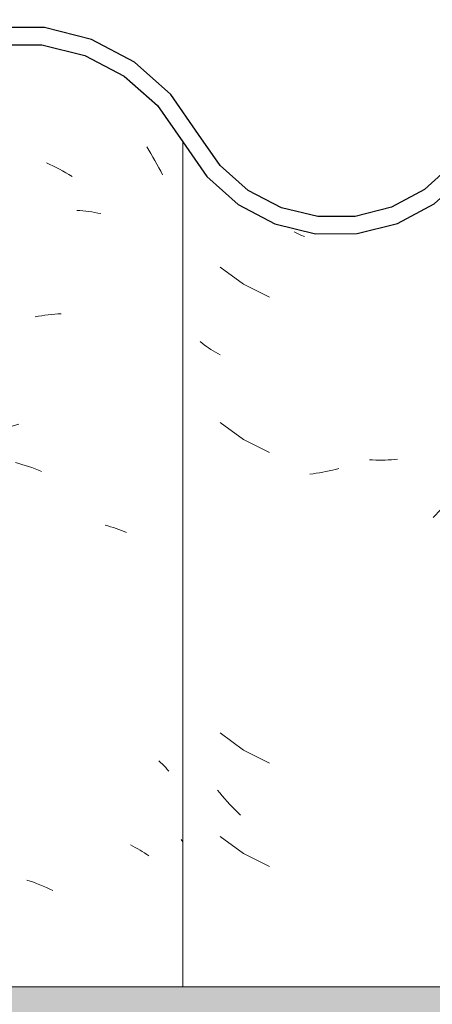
# Model space of a CAD drawing. Header units: metres. Extents: x 9.7 to 43.6, y -0.5 to 5.6.
# Tile 100 of 154: x 27.528 to 27.648, y 2.907 to 3.194. Entities that reach past the tile are written whole.
import ezdxf

# ---------------------------------------------------------------- set-up
doc = ezdxf.new("R2010")
doc.units = ezdxf.units.M
doc.layers.add('A-GLAZ-CWMG', color=7, linetype='Continuous', lineweight=5)
doc.layers.add('A-ROOF', color=7, linetype='Continuous', lineweight=5)

# ---------------------------------------------------------------- blocks, each defined once
blk = doc.blocks.new('FP_157-B')
at = {"layer": 'A-GLAZ-CWMG', "color": 9, "true_color": 0xc0c0c0}
for p, q in [((-2.703831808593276, 3.161961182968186), (-2.702897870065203, 3.162435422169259)), ((-2.702897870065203, 3.162435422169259), (-2.701960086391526, 3.162891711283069)), ((-2.708431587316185, 3.159323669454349), (-2.707522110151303, 3.159886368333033)), ((-2.707522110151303, 3.159886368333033), (-2.706607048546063, 3.160431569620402)), ((-2.706607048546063, 3.160431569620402), (-2.705686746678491, 3.160959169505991)), ((-2.705686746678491, 3.160959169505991), (-2.704761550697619, 3.161469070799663)), ((-2.704761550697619, 3.161469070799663), (-2.703831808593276, 3.161961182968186)), ((-2.709335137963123, 3.158743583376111), (-2.708431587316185, 3.159323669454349)), ((-2.655687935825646, 3.156678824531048), (-2.655061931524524, 3.155694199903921)), ((-2.655061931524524, 3.155694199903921), (-2.654450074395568, 3.154697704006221)), ((-2.654450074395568, 3.154697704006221), (-2.653852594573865, 3.153689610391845)), ((-2.684844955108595, 3.151977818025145), (-2.683901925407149, 3.151549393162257)), ((-2.683901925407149, 3.151549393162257), (-2.682962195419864, 3.151102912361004)), ((-2.682962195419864, 3.151102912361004), (-2.682026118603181, 3.150638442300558)), ((-2.653852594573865, 3.153689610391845), (-2.653269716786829, 3.152670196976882)), ((-2.653269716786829, 3.152670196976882), (-2.652701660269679, 3.151639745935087)), ((-2.652701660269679, 3.151639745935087), (-2.652148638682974, 3.150598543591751)), ((-2.682026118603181, 3.150638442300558), (-2.681094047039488, 3.150156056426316)), ((-2.681094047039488, 3.150156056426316), (-2.680166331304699, 3.149655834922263)), ((-2.680166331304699, 3.149655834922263), (-2.679243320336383, 3.14913786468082)), ((-2.679243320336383, 3.14913786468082), (-2.678325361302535, 3.148602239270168)), ((-2.678325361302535, 3.148602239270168), (-2.677412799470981, 3.148049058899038)), ((-2.652148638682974, 3.150598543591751), (-2.651610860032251, 3.149546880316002)), ((-2.651610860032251, 3.149546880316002), (-2.651088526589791, 3.148485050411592)), ((-2.676045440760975, 3.138166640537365), (-2.675147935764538, 3.138108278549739)), ((-2.675147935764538, 3.138108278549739), (-2.674257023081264, 3.138032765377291)), ((-2.674257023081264, 3.138032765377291), (-2.673373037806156, 3.137940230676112)), ((-2.673373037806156, 3.137940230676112), (-2.672496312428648, 3.13783081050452)), ((-2.672496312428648, 3.13783081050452), (-2.671627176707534, 3.137704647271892)), ((-2.671627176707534, 3.137704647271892), (-2.670765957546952, 3.13756188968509)), ((-2.670765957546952, 3.13756188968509), (-2.669912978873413, 3.13740269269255)), ((-2.669912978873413, 3.13740269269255), (-2.669068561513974, 3.137227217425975)), ((-2.697233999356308, 3.114167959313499), (-2.704769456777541, 3.112887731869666)), ((-2.704769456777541, 3.112887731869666), (-2.712014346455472, 3.110471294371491)), ((-2.684355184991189, 3.10776008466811), (-2.683413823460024, 3.107860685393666)), ((-2.683413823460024, 3.107860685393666), (-2.682475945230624, 3.107943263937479)), ((-2.682475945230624, 3.107943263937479), (-2.681541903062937, 3.108007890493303)), ((-2.681541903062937, 3.108007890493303), (-2.680612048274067, 3.108054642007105)), ((-2.688148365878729, 3.107176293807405), (-2.687196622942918, 3.10734954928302)), ((-2.687196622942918, 3.10734954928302), (-2.686246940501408, 3.107504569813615)), ((-2.686246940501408, 3.107504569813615), (-2.685299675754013, 3.107641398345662)), ((-2.685299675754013, 3.107641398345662), (-2.684355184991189, 3.10776008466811)), ((-2.706164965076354, 3.096508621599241), (-2.705242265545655, 3.096489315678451)), ((-2.705242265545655, 3.096489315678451), (-2.704314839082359, 3.09645226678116)), ((-2.704314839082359, 3.09645226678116), (-2.703383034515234, 3.096397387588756)), ((-2.703383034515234, 3.096397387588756), (-2.702447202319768, 3.096324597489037)), ((-2.702447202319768, 3.096324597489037), (-2.701507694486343, 3.09623382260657)), ((-2.701507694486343, 3.09623382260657), (-2.70056486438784, 3.096124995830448)), ((-2.70056486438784, 3.096124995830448), (-2.699619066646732, 3.095998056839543)), ((-2.699619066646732, 3.095998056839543), (-2.698670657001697, 3.095852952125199)), ((-2.704769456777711, 3.082744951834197), (-2.712014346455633, 3.080328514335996)), ((-2.69723399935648, 3.084025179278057), (-2.704769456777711, 3.082744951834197)), ((-2.700537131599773, 3.073118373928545), (-2.69959125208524, 3.073529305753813)), ((-2.69959125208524, 3.073529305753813), (-2.698642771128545, 3.073922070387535)), ((-2.698642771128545, 3.073922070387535), (-2.697692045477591, 3.074296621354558)), ((-2.697692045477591, 3.074296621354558), (-2.696739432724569, 3.074652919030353)), ((-2.696739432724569, 3.074652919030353), (-2.695785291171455, 3.074990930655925)), ((-2.695785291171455, 3.074990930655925), (-2.694829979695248, 3.075310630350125)), ((-2.694829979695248, 3.075310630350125), (-2.693873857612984, 3.075611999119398)), ((-2.693873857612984, 3.075611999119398), (-2.692917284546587, 3.075895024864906)), ((-2.693910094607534, 3.064712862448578), (-2.692953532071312, 3.064458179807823)), ((-2.692953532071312, 3.064458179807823), (-2.691996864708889, 3.064185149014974)), ((-2.691996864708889, 3.064185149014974), (-2.691040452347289, 3.06389377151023)), ((-2.691040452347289, 3.06389377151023), (-2.690084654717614, 3.063584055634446)), ((-2.690084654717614, 3.063584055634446), (-2.689129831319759, 3.063256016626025)), ((-2.689129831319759, 3.063256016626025), (-2.688176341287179, 3.062909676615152)), ((-2.688176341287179, 3.062909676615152), (-2.687224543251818, 3.062545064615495)), ((-2.687224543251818, 3.062545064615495), (-2.686274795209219, 3.062162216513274)), ((-2.667810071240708, 3.04650334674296), (-2.666988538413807, 3.046287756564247)), ((-2.666988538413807, 3.046287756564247), (-2.666176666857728, 3.046056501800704)), ((-2.666176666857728, 3.046056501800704), (-2.665374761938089, 3.045809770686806)), ((-2.665374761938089, 3.045809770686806), (-2.664583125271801, 3.045547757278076)), ((-2.664583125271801, 3.045547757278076), (-2.663802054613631, 3.045270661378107)), ((-2.663802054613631, 3.045270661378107), (-2.66303184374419, 3.044978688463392)), ((-2.66303184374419, 3.044978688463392), (-2.662272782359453, 3.044672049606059)), ((-2.662272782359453, 3.044672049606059), (-2.661525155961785, 3.044350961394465)), ((-2.704769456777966, 3.037530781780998), (-2.712014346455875, 3.035114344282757)), ((-2.697233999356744, 3.038811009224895), (-2.704769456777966, 3.037530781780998)), ((-2.72273271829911, 3.03323014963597), (-2.721968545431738, 3.033530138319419)), ((-2.721968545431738, 3.033530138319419), (-2.721193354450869, 3.033815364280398)), ((-2.721193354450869, 3.033815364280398), (-2.720407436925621, 3.034085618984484)), ((-2.720407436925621, 3.034085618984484), (-2.719611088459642, 3.034340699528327)), ((-2.719611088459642, 3.034340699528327), (-2.71880460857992, 3.034580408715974)), ((-2.724956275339, 3.03224377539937), (-2.72422686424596, 3.03258674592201)), ((-2.72422686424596, 3.03258674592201), (-2.723485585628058, 3.032915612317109)), ((-2.723485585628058, 3.032915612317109), (-2.72273271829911, 3.03323014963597)), ((-2.652132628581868, 2.97793283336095), (-2.651617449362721, 2.977440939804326)), ((-2.651617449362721, 2.977440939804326), (-2.651116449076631, 2.976939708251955)), ((-2.651116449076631, 2.976939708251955), (-2.650629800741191, 2.976429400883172)), ((-2.650629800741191, 2.976429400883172), (-2.650157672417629, 2.9759102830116)), ((-2.650157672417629, 2.9759102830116), (-2.64970022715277, 2.975382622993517)), ((-2.64970022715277, 2.975382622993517), (-2.649257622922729, 2.97484669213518)), ((-2.660418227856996, 2.953410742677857), (-2.659700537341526, 2.95305437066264)), ((-2.659700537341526, 2.95305437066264), (-2.658995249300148, 2.952684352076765)), ((-2.658995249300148, 2.952684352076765), (-2.658302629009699, 2.95230092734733)), ((-2.658302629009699, 2.95230092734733), (-2.657622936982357, 2.951904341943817)), ((-2.657622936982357, 2.951904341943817), (-2.656956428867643, 2.951494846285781)), ((-2.656956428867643, 2.951494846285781), (-2.656303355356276, 2.951072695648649)), ((-2.656303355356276, 2.951072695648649), (-2.655663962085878, 2.950638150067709)), ((-2.655663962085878, 2.950638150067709), (-2.655038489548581, 2.950191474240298)), ((-2.697233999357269, 2.948382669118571), (-2.704769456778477, 2.947102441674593)), ((-2.704769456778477, 2.947102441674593), (-2.71201434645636, 2.944686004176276)), ((-2.690580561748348, 2.943175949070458), (-2.689625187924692, 2.942857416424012)), ((-2.689625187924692, 2.942857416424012), (-2.688670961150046, 2.942520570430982)), ((-2.688670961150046, 2.942520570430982), (-2.687718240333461, 2.942165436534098)), ((-2.687718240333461, 2.942165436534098), (-2.68676738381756, 2.941792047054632)), ((-2.68676738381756, 2.941792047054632), (-2.685818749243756, 2.94140044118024)), ((-2.685818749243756, 2.94140044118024), (-2.68487269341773, 2.940990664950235)), ((-2.68487269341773, 2.940990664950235), (-2.683929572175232, 2.940562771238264)), ((-2.683929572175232, 2.940562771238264), (-2.68298974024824, 2.940116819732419)), ((-2.712850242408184, 2.915134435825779), (-2.711973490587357, 2.91578219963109)), ((-2.704769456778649, 2.916959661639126), (-2.712014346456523, 2.914543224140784)), ((-2.711973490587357, 2.91578219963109), (-2.711089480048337, 2.916413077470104)), ((-2.711089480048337, 2.916413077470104), (-2.710198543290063, 2.917026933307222)), ((-2.710198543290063, 2.917026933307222), (-2.709301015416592, 2.91762363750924)), ((-2.709301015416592, 2.91762363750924), (-2.708397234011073, 2.918203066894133)), ((-2.697233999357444, 2.918239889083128), (-2.704769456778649, 2.916959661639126)), ((-2.7223665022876, 2.912805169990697), (-2.721596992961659, 2.913098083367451)), ((-2.721596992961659, 2.913098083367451), (-2.72081660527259, 2.913376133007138)), ((-2.72081660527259, 2.913376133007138), (-2.720025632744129, 2.913639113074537)), ((-2.720025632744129, 2.913639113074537), (-2.719224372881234, 2.91388682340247)), ((-2.719224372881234, 2.91388682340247), (-2.7184131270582, 2.914119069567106)), ((-2.7184131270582, 2.914119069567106), (-2.71759220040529, 2.914335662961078)), ((-2.71759220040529, 2.914335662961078), (-2.716761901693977, 2.914536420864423)), ((-2.716761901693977, 2.914536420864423), (-2.715922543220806, 2.914721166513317)), ((-2.71543366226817, 2.9130912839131), (-2.714580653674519, 2.913788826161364)), ((-2.714580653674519, 2.913788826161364), (-2.713719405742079, 2.914469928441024)), ((-2.713719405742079, 2.914469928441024), (-2.712850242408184, 2.915134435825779))]:
    blk.add_line(p, q, dxfattribs=at)
blk = doc.blocks.new('FP_169-B')
at = {"layer": 'A-GLAZ-CWMG', "color": 9, "true_color": 0xc0c0c0}
for p, q in [((-2.611749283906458, 3.131435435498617), (-2.612731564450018, 3.131918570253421)), ((-2.610762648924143, 3.130971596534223), (-2.611749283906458, 3.131435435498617)), ((-2.609772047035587, 3.130527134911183), (-2.610762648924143, 3.130971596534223)), ((-2.634262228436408, 3.121652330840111), (-2.627457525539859, 3.116666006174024)), ((-2.627457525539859, 3.116666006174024), (-2.619910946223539, 3.112864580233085)), ((-2.639535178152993, 3.099490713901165), (-2.640136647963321, 3.099968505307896)), ((-2.638920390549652, 3.099024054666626), (-2.639535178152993, 3.099490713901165)), ((-2.638292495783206, 3.098568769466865), (-2.638920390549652, 3.099024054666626)), ((-2.637651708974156, 3.098125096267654), (-2.638292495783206, 3.098568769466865)), ((-2.636998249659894, 3.097693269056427), (-2.637651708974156, 3.098125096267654)), ((-2.636332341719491, 3.097273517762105), (-2.636998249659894, 3.097693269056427)), ((-2.635654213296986, 3.096866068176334), (-2.636332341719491, 3.097273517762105)), ((-2.634964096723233, 3.096471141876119), (-2.635654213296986, 3.096866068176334)), ((-2.634262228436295, 3.096088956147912), (-2.634964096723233, 3.096471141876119)), ((-2.634262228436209, 3.076438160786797), (-2.627457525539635, 3.071451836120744)), ((-2.627457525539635, 3.071451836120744), (-2.619910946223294, 3.067650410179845)), ((-2.589901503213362, 3.065486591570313), (-2.590824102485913, 3.06553732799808)), ((-2.588982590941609, 3.065452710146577), (-2.589901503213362, 3.065486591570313)), ((-2.588067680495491, 3.065435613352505), (-2.588982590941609, 3.065452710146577)), ((-2.5871570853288, 3.065435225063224), (-2.588067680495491, 3.065435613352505)), ((-2.586251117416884, 3.065451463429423), (-2.5871570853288, 3.065435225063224)), ((-2.585350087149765, 3.065484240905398), (-2.586251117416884, 3.065451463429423)), ((-2.584454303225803, 3.06553346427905), (-2.585350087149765, 3.065484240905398)), ((-2.583564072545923, 3.065599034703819), (-2.584454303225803, 3.06553346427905)), ((-2.582679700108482, 3.06568084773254), (-2.583564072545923, 3.065599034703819)), ((-2.603508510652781, 3.062096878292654), (-2.604448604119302, 3.061918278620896)), ((-2.602567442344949, 3.062292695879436), (-2.603508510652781, 3.062096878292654)), ((-2.601625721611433, 3.062505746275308), (-2.602567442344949, 3.062292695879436)), ((-2.600683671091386, 3.062736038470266), (-2.601625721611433, 3.062505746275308)), ((-2.599741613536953, 3.062983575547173), (-2.600683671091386, 3.062736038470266)), ((-2.607259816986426, 3.061485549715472), (-2.608192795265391, 3.061375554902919)), ((-2.60632457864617, 3.061612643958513), (-2.607259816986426, 3.061485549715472)), ((-2.605387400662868, 3.061756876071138), (-2.60632457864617, 3.061612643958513)), ((-2.604448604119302, 3.061918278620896), (-2.605387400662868, 3.061756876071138)), ((-2.56780878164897, 3.053560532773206), (-2.56853391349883, 3.052726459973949)), ((-2.567094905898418, 3.054407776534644), (-2.56780878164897, 3.053560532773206)), ((-2.56639253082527, 3.055267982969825), (-2.567094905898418, 3.054407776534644)), ((-2.56570189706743, 3.056140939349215), (-2.56639253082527, 3.055267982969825)), ((-2.570016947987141, 3.051098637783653), (-2.570774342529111, 3.050305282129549)), ((-2.569270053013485, 3.051905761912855), (-2.570016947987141, 3.051098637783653)), ((-2.56853391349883, 3.052726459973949), (-2.569270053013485, 3.051905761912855)), ((-2.571541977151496, 3.049525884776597), (-2.572319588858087, 3.048760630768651)), ((-2.570774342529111, 3.050305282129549), (-2.571541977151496, 3.049525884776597)), ((-2.634262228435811, 2.986009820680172), (-2.627457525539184, 2.981023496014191)), ((-2.627457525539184, 2.981023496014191), (-2.619910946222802, 2.977222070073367)), ((-2.562001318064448, 2.970920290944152), (-2.562620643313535, 2.969978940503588)), ((-2.634380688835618, 2.968521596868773), (-2.63508060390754, 2.969384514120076)), ((-2.633669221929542, 2.96767159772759), (-2.634380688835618, 2.968521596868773)), ((-2.63294644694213, 2.966834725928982), (-2.633669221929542, 2.96767159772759)), ((-2.563898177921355, 2.968130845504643), (-2.564555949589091, 2.967224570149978)), ((-2.563253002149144, 2.969049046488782), (-2.563898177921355, 2.968130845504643)), ((-2.562620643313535, 2.969978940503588), (-2.563253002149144, 2.969049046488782)), ((-2.632212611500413, 2.966011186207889), (-2.63294644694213, 2.966834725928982)), ((-2.631467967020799, 2.9652011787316), (-2.632212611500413, 2.966011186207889)), ((-2.630712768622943, 2.96440489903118), (-2.631467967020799, 2.9652011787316)), ((-2.629947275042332, 2.963622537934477), (-2.630712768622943, 2.96440489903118)), ((-2.62917174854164, 2.962854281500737), (-2.629947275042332, 2.963622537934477)), ((-2.628386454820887, 2.96210031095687), (-2.62917174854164, 2.962854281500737)), ((-2.645163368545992, 2.954318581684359), (-2.645639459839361, 2.954933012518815)), ((-2.634262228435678, 2.955867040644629), (-2.627457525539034, 2.950880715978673)), ((-2.627457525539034, 2.950880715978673), (-2.61991094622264, 2.947079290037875))]:
    blk.add_line(p, q, dxfattribs=at)
blk = doc.blocks.new('Rectangular Mullion - Telha Fibrocimento - Ondulada-V156-B')
at = {"layer": 'A-GLAZ-CWMG', "true_color": 0x808080}
h = blk.add_hatch(dxfattribs=at)
h.set_pattern_fill('FP_25', color=8, style=0, pattern_type=2)
h.set_pattern_definition([(49.99999999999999, (-1.416, 2.847), (0.3643649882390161, -0.03187713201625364), [0.0381, -0.4191]), (355, (-1.416, 2.847), (-0.07048450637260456, 0.382117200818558), [0.03048, -0.33528]), (100.451, (-1.386, 2.845), (0.2938857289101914, 0.3502294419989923), [0.03238, -0.35618]), (46.184, (-1.416, 2.949), (0.5421605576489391, -0.08408366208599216), [0.05715, -0.62865]), (96.636, (-1.371, 2.942), (0.4748050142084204, 0.494854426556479), [0.04857, -0.53427]), (351.184, (-1.416, 2.949), (0.4748105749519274, 0.4948459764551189), [0.04572, -0.50292]), (21, (-1.366, 2.923), (0.3032264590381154, -0.204528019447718), [0.0381, -0.4191]), (326, (-1.366, 2.923), (0.1236069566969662, 0.3683788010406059), [0.03048, -0.33528]), (71.45100000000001, (-1.34, 2.906), (0.4268328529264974, 0.1638389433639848), [0.03238, -0.35618]), (37.50000000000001, (-1.416, 2.847), (0.006180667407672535, 0.1691081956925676), [0.01676, -0.31445, 0.01676, -0.3236, -0.33655]), (37.50000000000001, (-1.416, 2.847), (0.006180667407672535, 0.1691081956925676), [-0.6715800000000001, 0.01676, -0.31979]), (7.499999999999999, (-1.416, 2.847), (0.1336413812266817, 0.2003577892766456), [0.01676, -0.17729, 0.01676, -0.30683, -0.12827]), (7.499999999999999, (-1.416, 2.847), (0.1336413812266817, 0.2003577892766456), [-0.51765, 0.01676, -0.11151]), (327.5, (-1.53, 2.847), (0.2711815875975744, -0.01146058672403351), [0.01676, -0.11024, 0.01676, -0.37948, -0.52578]), (327.5, (-1.53, 2.847), (0.2711815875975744, -0.01146058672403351), [-0.5232399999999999, 0.01676, -0.50902]), (317.5, (-1.58, 2.847), (0.2962578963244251, 0.05085069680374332), [0.01676, -0.14834, 0.01676, -0.24638, -0.37338]), (317.5, (-1.58, 2.847), (0.2962578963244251, 0.05085069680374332), [-0.42824, 0.01676, -0.35662])])
h.paths.add_polyline_path([(-2.40538635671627, 3.129926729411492), (-2.39339562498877, 3.13273576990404), (-2.387076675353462, 3.135985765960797), (-2.392795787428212, 3.138378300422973), (-2.394545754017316, 3.13775888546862), (-2.40538635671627, 3.135086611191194), (-2.417133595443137, 3.135275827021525), (-2.425710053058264, 3.137132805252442), (-2.435795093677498, 3.142139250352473), (-2.444135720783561, 3.149148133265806), (-2.45098376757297, 3.158595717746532), (-2.460078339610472, 3.172451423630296), (-2.469592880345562, 3.181700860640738), (-2.482729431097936, 3.189270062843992), (-2.499242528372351, 3.19339423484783), (-2.512416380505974, 3.193692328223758), (-2.527153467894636, 3.190275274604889), (-2.540611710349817, 3.183307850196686), (-2.551969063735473, 3.173215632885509), (-2.562375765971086, 3.156892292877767), (-2.559556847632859, 3.153203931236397), (-2.548340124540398, 3.169732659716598), (-2.538156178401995, 3.178879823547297), (-2.526094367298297, 3.185279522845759), (-2.512416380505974, 3.188554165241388), (-2.49730060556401, 3.188022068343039), (-2.486031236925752, 3.185160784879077), (-2.473374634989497, 3.178115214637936), (-2.463875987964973, 3.169482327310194), (-2.449447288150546, 3.147697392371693), (-2.440389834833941, 3.139270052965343), (-2.429593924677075, 3.13329265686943), (-2.417133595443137, 3.13010745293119), (-2.411696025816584, 3.130023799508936)])
h.paths.add_polyline_path([(-2.606560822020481, 3.131369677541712), (-2.594437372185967, 3.131409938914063), (-2.582675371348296, 3.134381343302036), (-2.571420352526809, 3.140595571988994), (-2.562778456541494, 3.148933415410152), (-2.565724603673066, 3.152994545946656), (-2.566704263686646, 3.151556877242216), (-2.574833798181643, 3.144247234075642), (-2.584451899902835, 3.139107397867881), (-2.59500426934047, 3.136433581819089), (-2.606560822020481, 3.13654459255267), (-2.61834187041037, 3.13993116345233), (-2.62612771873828, 3.143994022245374), (-2.634327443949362, 3.151223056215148), (-2.648655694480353, 3.171909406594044), (-2.659235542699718, 3.18133071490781), (-2.673687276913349, 3.188439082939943), (-2.686201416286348, 3.191381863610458), (-2.699503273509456, 3.191432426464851), (-2.713211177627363, 3.188104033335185), (-2.725747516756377, 3.181583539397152), (-2.736397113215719, 3.172242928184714), (-2.750783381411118, 3.151658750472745), (-2.758934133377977, 3.14444872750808), (-2.768541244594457, 3.139394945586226), (-2.779058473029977, 3.136784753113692), (-2.790521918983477, 3.136921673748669), (-2.802195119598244, 3.140270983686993), (-2.810037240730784, 3.144362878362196), (-2.8182116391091, 3.15154547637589), (-2.832538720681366, 3.171985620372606), (-2.843062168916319, 3.181241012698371), (-2.85718123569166, 3.188152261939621), (-2.869562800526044, 3.191069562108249), (-2.882944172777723, 3.191087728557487), (-2.896501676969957, 3.187777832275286), (-2.908904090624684, 3.181326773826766), (-2.9194510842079, 3.172098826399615), (-2.933836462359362, 3.151759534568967), (-2.942006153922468, 3.144644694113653), (-2.951599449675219, 3.139668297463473), (-2.962080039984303, 3.137108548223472), (-2.973343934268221, 3.137226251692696), (-2.984980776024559, 3.140518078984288), (-2.992935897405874, 3.144644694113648), (-3.001105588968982, 3.15175953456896), (-3.013526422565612, 3.169254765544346), (-3.021694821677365, 3.176301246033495), (-3.032556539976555, 3.181469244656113), (-3.041651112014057, 3.183549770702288), (-3.051588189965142, 3.183549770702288), (-3.063202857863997, 3.180329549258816), (-3.071688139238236, 3.175742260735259), (-3.079133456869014, 3.169254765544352), (-3.091712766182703, 3.151740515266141), (-3.100048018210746, 3.144653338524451), (-3.109800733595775, 3.139753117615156), (-3.120421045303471, 3.137316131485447), (-3.131310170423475, 3.137479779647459), (-3.143420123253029, 3.141081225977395), (-3.153131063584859, 3.146936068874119), (-3.159581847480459, 3.152760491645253), (-3.165766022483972, 3.161824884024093), (-3.169438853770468, 3.158080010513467), (-3.162400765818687, 3.148378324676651), (-3.15145856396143, 3.139638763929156), (-3.141854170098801, 3.134950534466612), (-3.13113835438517, 3.132362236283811), (-3.119239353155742, 3.132362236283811), (-3.107665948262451, 3.135157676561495), (-3.097051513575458, 3.140595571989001), (-3.087976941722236, 3.148378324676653), (-3.075501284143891, 3.165780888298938), (-3.068423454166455, 3.1719706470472), (-3.060103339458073, 3.176301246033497), (-3.051008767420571, 3.178529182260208), (-3.041071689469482, 3.178387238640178), (-3.032355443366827, 3.176196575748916), (-3.024236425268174, 3.171970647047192), (-3.017158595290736, 3.165780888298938), (-3.004721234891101, 3.148267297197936), (-2.995638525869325, 3.140390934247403), (-2.983342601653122, 3.134495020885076), (-2.972862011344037, 3.13207711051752), (-2.961378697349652, 3.132102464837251), (-2.949754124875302, 3.134969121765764), (-2.939120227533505, 3.140515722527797), (-2.930071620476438, 3.148432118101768), (-2.915697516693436, 3.168758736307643), (-2.906045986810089, 3.177178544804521), (-2.89470364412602, 3.183060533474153), (-2.882309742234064, 3.186073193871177), (-2.869562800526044, 3.186046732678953), (-2.85718123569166, 3.18298264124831), (-2.845862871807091, 3.177053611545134), (-2.836245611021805, 3.16859380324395), (-2.821930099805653, 3.148166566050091), (-2.812866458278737, 3.140195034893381), (-2.802195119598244, 3.13461797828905), (-2.789887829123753, 3.13175243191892), (-2.778509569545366, 3.131759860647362), (-2.766840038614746, 3.134641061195), (-2.756175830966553, 3.140232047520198), (-2.747122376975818, 3.14821540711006), (-2.732757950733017, 3.16877519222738), (-2.723043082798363, 3.177329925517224), (-2.711601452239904, 3.183315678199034), (-2.699083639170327, 3.186392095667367), (-2.685405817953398, 3.186187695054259), (-2.671723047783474, 3.182261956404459), (-2.662252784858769, 3.177292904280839), (-2.652548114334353, 3.16872634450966), (-2.638200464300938, 3.148017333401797), (-2.629096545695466, 3.139921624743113), (-2.616460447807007, 3.13380085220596)])
h.paths.add_polyline_path([(-2.063188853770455, 3.132294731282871), (-2.063760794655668, 3.137418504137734), (-2.076404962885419, 3.139491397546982), (-2.086176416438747, 3.143616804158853), (-2.095225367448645, 3.150422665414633), (-2.111576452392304, 3.170866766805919), (-2.123018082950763, 3.179125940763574), (-2.124120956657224, 3.179064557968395), (-2.123018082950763, 3.177329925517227), (-2.125720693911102, 3.174950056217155), (-2.123018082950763, 3.173261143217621), (-2.115104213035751, 3.167454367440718), (-2.101917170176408, 3.150422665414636), (-2.099306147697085, 3.147682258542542), (-2.09320310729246, 3.142139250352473), (-2.083959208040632, 3.136752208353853), (-2.073662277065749, 3.13340619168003), (-2.063954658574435, 3.132376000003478)])
h.paths.add_polyline_path([(-2.232633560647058, 3.133207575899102), (-2.219585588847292, 3.134861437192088), (-2.210000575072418, 3.138710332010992), (-2.213411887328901, 3.140696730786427), (-2.214982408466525, 3.142078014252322), (-2.222108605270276, 3.139577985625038), (-2.232633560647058, 3.13825026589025), (-2.245837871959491, 3.140366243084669), (-2.257156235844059, 3.145541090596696), (-2.264937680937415, 3.151310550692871), (-2.283968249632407, 3.174307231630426), (-2.29021453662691, 3.179593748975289), (-2.295853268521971, 3.182451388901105), (-2.301346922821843, 3.179602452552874), (-2.293231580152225, 3.175575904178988), (-2.283968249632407, 3.167814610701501), (-2.268462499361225, 3.147759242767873), (-2.257156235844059, 3.139576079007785), (-2.244318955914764, 3.134735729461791), (-2.236220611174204, 3.133676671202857)])
h.paths.add_polyline_path([(-2.384045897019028, 3.137544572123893), (-2.382424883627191, 3.138378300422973), (-2.373118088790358, 3.14652311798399), (-2.359106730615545, 3.166646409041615), (-2.350083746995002, 3.174692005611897), (-2.33945181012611, 3.180383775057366), (-2.327507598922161, 3.183411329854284), (-2.313416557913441, 3.183060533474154), (-2.307933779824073, 3.181818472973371), (-2.301842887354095, 3.185486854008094), (-2.315770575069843, 3.188514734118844), (-2.327799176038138, 3.188444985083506), (-2.34016527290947, 3.185486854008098), (-2.351793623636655, 3.179593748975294), (-2.361767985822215, 3.171151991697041), (-2.373118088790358, 3.155059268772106), (-2.375563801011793, 3.151248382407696), (-2.383613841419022, 3.143604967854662), (-2.387090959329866, 3.141625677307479), (-2.383317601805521, 3.13966829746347), (-2.383770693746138, 3.138347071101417)])
h.paths.add_polyline_path([(-2.207363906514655, 3.13976909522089), (-2.196748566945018, 3.147617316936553), (-2.180787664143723, 3.167312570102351), (-2.17107991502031, 3.174499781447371), (-2.158059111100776, 3.179253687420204), (-2.147347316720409, 3.180488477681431), (-2.134044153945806, 3.178270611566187), (-2.130572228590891, 3.177329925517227), (-2.126746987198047, 3.180684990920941), (-2.136034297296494, 3.18401398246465), (-2.147973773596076, 3.185519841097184), (-2.160684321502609, 3.184003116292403), (-2.173264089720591, 3.179013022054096), (-2.184069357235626, 3.171096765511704), (-2.200125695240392, 3.15131055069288), (-2.209706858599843, 3.144203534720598), (-2.207588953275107, 3.140195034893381)])
at = {"layer": 'A-GLAZ-CWMG'}
blk.add_line((-2.645125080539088, 3.158080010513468), (-2.645125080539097, 2.912056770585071), dxfattribs=at)
at = {"layer": 'A-GLAZ-CWMG', "lineweight": 25, "flags": 128}
for points in [[(-2.640587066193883, 3.160219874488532), (-2.64865569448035, 3.171909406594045), (-2.659235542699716, 3.181330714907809), (-2.671723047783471, 3.187946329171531), (-2.685405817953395, 3.191378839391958), (-2.699503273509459, 3.19143242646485), (-2.713211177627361, 3.188104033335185), (-2.725747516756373, 3.181583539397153), (-2.736397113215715, 3.172242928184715), (-2.744552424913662, 3.160615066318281)], [(-2.740193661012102, 3.158137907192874), (-2.732757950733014, 3.16877519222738), (-2.72304308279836, 3.177329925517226), (-2.7116014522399, 3.183315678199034), (-2.699083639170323, 3.186392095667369), (-2.686201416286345, 3.186384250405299), (-2.673687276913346, 3.183292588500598), (-2.662252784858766, 3.177292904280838), (-2.652548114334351, 3.168726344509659), (-2.645125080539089, 3.158080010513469)], [(-2.560531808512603, 3.160615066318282), (-2.566704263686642, 3.151556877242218), (-2.574833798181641, 3.144247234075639), (-2.584451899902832, 3.139107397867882), (-2.595004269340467, 3.13643358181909), (-2.605882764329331, 3.136379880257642), (-2.616460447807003, 3.13894938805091), (-2.626127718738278, 3.143994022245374), (-2.634327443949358, 3.151223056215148), (-2.640587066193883, 3.160219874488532)], [(-2.645125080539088, 3.158080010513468), (-2.638200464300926, 3.148017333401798), (-2.629096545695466, 3.139921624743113), (-2.618341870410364, 3.134262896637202), (-2.606560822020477, 3.131369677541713), (-2.594437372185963, 3.131409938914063), (-2.582675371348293, 3.134381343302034), (-2.571957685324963, 3.140111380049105), (-2.562906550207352, 3.148267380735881)]]:
    blk.add_lwpolyline(points, dxfattribs=at)
at = {"layer": 'A-GLAZ-CWMG'}
for name in ['FP_157-B', 'FP_169-B']:
    blk.add_blockref(name, (0, 0), dxfattribs=at)
blk = doc.blocks.new('LONGARINA_STEEL_FRAME - LONGARINA_STEEL_FRAME-1917798-B')
at = {"layer": 'A-ROOF', "true_color": 0x9fa09c}
h = blk.add_hatch(color=253, dxfattribs=at)
h.paths.add_polyline_path([(-0.8666588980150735, 2.89524485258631), (-0.858588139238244, 2.89524485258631), (-0.858588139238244, 2.912056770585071), (-2.006138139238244, 2.912056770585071), (-2.006138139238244, 2.89524485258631), (-0.9755881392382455, 2.89524485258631)])
h.paths.add_polyline_path([(-3.071688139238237, 2.89524485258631), (-2.041138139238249, 2.89524485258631), (-2.041138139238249, 2.912056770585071), (-3.188688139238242, 2.912056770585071), (-3.188688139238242, 2.89524485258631), (-3.077138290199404, 2.89524485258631)])
at = {"layer": 'A-ROOF'}
blk.add_line((-2.041138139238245, 2.912056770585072), (-3.188688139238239, 2.912056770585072), dxfattribs=at)

msp = doc.modelspace()

# ---------------------------------------------------------------- block references
at = {"layer": 'A-GLAZ-CWMG'}
msp.add_blockref('Rectangular Mullion - Telha Fibrocimento - Ondulada-V156-B', (30.22032878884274, 0), dxfattribs=at)
at = {"layer": 'A-ROOF'}
msp.add_blockref('LONGARINA_STEEL_FRAME - LONGARINA_STEEL_FRAME-1917798-B', (30.22032878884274, 0), dxfattribs=at)

doc.saveas('drawing.dxf')
